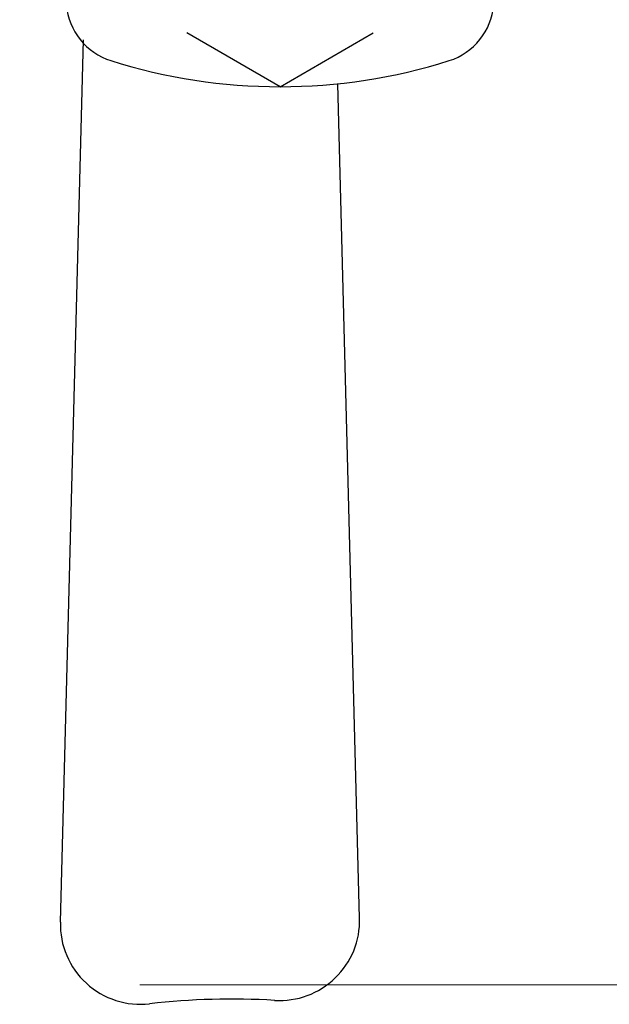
# Model space of a CAD drawing. Header units: millimetres. Extents: x 0 to 1300, y 0 to 891.
# Tile 57 of 142: x 202.15 to 209.5, y 558.8 to 571.08. Entities that reach past the tile are written whole.
import ezdxf

# ---------------------------------------------------------------- set-up
doc = ezdxf.new("R2010")
doc.units = ezdxf.units.MM
doc.header["$LTSCALE"] = 0.547069
doc.layers.add('NoLayerName_001', color=7, linetype='Continuous')
doc.styles.get("Standard").update_dxf_attribs({"font": 'txt', "bigfont": 'extfont2'})
doc.dimstyles.get("Standard").update_dxf_attribs({"dimtxt": 2.5, "dimasz": 2.5, "dimexe": 1, "dimexo": 1, "dimtad": 1, "dimdec": 3, "dimzin": 0, "dimdsep": 46, "dimtxsty": 'Standard', "dimcen": 2.5, "dimadec": 3, "dimazin": 0, "dimtfac": 0.75, "dimtdec": 3, "dimtmove": 0, "dimatfit": 3, "dimfxl": 1, "dimarcsym": 0})

# ---------------------------------------------------------------- blocks, each defined once
blk = doc.blocks.new('_OPEN30')
at = {"color": 0, "linetype": 'ByBlock', "lineweight": -2}
for p, q in [((-1, 0.267949), (0, 0)), ((0, 0), (-1, -0.267949)), ((0, 0), (-1, 0))]:
    blk.add_line(p, q, dxfattribs=at)
blk = doc.blocks.new('*D137')
at = {"layer": 'Defpoints', "color": 0}
for p in [(280, 617.991), (292.5, 617.991), (200.65, 559.041)]:
    blk.add_point(p, dxfattribs=at)
at = {"layer": 'NoLayerName_001', "color": 0, "linetype": 'Continuous', "lineweight": 13}
for p, q in [((283, 617.991), (295.5, 617.991)), ((292.5, 563.541), (292.5, 613.491)), ((203.65, 559.041), (295.5, 559.041))]:
    blk.add_line(p, q, dxfattribs=at)
at = {"layer": 'NoLayerName_001', "color": 0, "lineweight": 13, "xscale": 4.5, "yscale": 4.5, "zscale": 4.5}
for p, rotation in [((292.5, 617.991), 90), ((292.5, 559.041), 270)]:
    blk.add_blockref('_OPEN30', p, dxfattribs=dict(at, rotation=rotation))
at = {"layer": 'NoLayerName_001', "color": 0, "lineweight": 13, "insert": (283.279, 588.516), "char_height": 10.5, "attachment_point": 5, "rotation": 90}
blk.add_mtext('\\W0.8000;５９', dxfattribs=at)

msp = doc.modelspace()

# ---------------------------------------------------------------- linework, layer by layer
at = {"layer": 'NoLayerName_001', "color": 7, "linetype": 'Continuous', "lineweight": 25}
for p, q in [((202.661, 559.825), (202.9491, 570.8275)), ((205.4, 570.2413), (204.2371, 570.9127)), ((205.4, 570.2413), (206.5629, 570.9127)), ((206.3923, 559.8719), (206.1198, 570.2784))]:
    msp.add_line(p, q, dxfattribs=at)
for centre, radius, start, end in [((203.5329, 571.3291), 0.8, 185, 252.47322), ((207.2671, 571.3291), 0.8, 287.52678, 355), ((205.4, 577.2413), 7, 252.47322, 287.52678), ((203.6607, 559.7988), 1, 178.5, 276.52161), ((205.3926, 559.8458), 1, 266.58223, 1.5), ((204.7965, 549.8636), 9, 86.58223, 96.52161)]:
    msp.add_arc(centre, radius, start, end, dxfattribs=at)

# ---------------------------------------------------------------- dimensions: what is measured, and where the dimension line sits
at = {"layer": 'NoLayerName_001', "color": 3, "linetype": 'Continuous', "lineweight": 13}
dim = msp.add_linear_dim(base=(292.5, 617.9913), p1=(200.65, 559.0413), p2=(280, 617.9913), angle=90, text='\\W0.8000;５９', dimstyle='Standard', override={"dimtxt": 10.5, "dimasz": 4.5, "dimexe": 3, "dimexo": 3, "dimgap": 3, "dimzin": 8, "dimblk": 'OPEN30', "dimclrd": 0, "dimclre": 0, "dimclrt": 0, "dimtp": 0, "dimtm": 0, "dimlwd": 13, "dimlwe": 13}, dxfattribs=at)
dim.commit()
dim.dimension.update_dxf_attribs({"geometry": '*D137', "text_midpoint": (292.5, 588.5163), "dimtype": 160})

doc.saveas('drawing.dxf')
